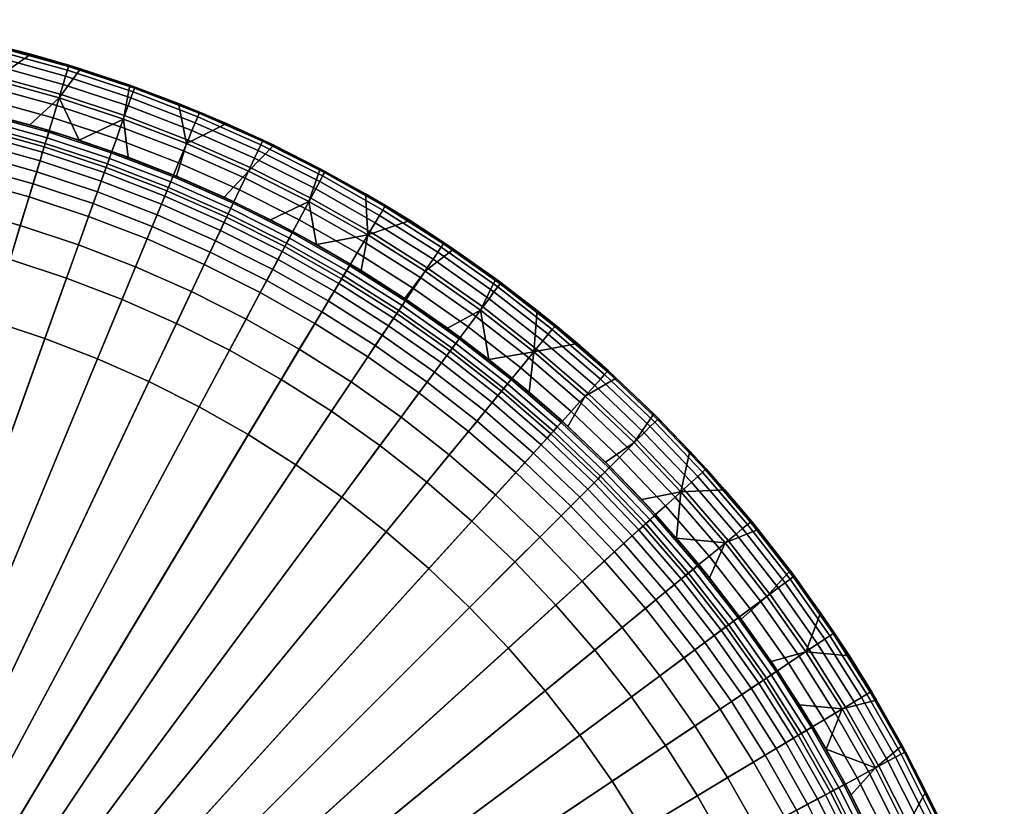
# Model space of a CAD drawing. Extents: x -240 to 240, y -191 to 145.
# Tile 106 of 106: x 37 to 138, y 63 to 143. Entities that reach past the tile are written whole.
import ezdxf

# ---------------------------------------------------------------- set-up
doc = ezdxf.new("R2010")
doc.units = 0
doc.layers.add('GLASS', color=18, linetype='CONTINUOUS')

msp = doc.modelspace()

# ---------------------------------------------------------------- meshes
at = {"layer": 'GLASS'}
mesh = msp.add_polyface(dxfattribs=at)
corners = [(27.74, 135.18, 500), (32.93, 134.01, 500), (34.38, 137.26, 500), (27.61, 138.78, 500), (38.07, 132.65, 500), (41.08, 135.41, 500), (43.15, 131.08, 500), (33.01, 141.19, 500), (27.8, 142.31, 500), (47.67, 133.23, 500), (20.76, 139.97, 500), (22.55, 143.24, 500), (43.28, 138.39, 500), (38.17, 139.89, 500), (48.34, 136.71, 500), (53.33, 134.84, 500), (54.15, 130.73, 500), (33.11, 132.18, 29.86), (26.58, 133.64, 29.86), (26.47, 133.07, 23.99), (32.97, 131.62, 23.99), (33.2, 132.54, 39.47), (26.66, 134.01, 39.47), (33.35, 133.12, 66.72), (26.77, 134.6, 66.72), (33.49, 133.7, 115.04), (26.89, 135.18, 115.04), (33.53, 133.86, 152.15), (26.92, 135.35, 152.15), (39.84, 131.33, 66.72), (39.66, 130.75, 39.47), (40.01, 131.9, 115.04), (40.06, 132.06, 152.15), (40.06, 132.06, 458.66), (33.53, 133.86, 458.66), (26.92, 135.35, 458.66), (32.93, 134.01, 500), (27.74, 135.18, 500), (38.07, 132.65, 500), (43.15, 131.08, 500), (22.51, 136.15, 500), (28.26, 142.08, 5.63), (21.26, 143.3, 5.63), (21.28, 143.43, 7), (28.29, 142.21, 7), (28.18, 141.69, 4.32), (21.2, 142.9, 4.32), (35.2, 140.52, 5.63), (35.23, 140.65, 7), (35.1, 140.14, 4.32), (34.95, 139.51, 3.11), (28.06, 141.06, 3.11), (34.73, 138.67, 2.05), (27.89, 140.2, 2.05), (34.48, 137.64, 1.18), (27.68, 139.16, 1.18), (34.18, 136.46, 0.53), (27.45, 137.98, 0.53), (33.86, 135.19, 0.13), (27.19, 136.69, 0.13), (33.53, 133.86), (26.92, 135.35), (42.05, 138.63, 5.63), (42.09, 138.76, 7), (41.94, 138.25, 4.32), (41.75, 137.63, 3.11), (41.5, 136.79, 2.05), (41.19, 135.78, 1.18), (40.84, 134.62, 0.53), (40.46, 133.36, 0.13), (40.06, 132.06), (48.8, 136.4, 5.63), (48.85, 136.52, 7), (48.67, 136.02, 4.32), (48.45, 135.41, 3.11), (48.16, 134.59, 2.05), (47.8, 133.59, 1.18), (47.39, 132.46, 0.53), (46.95, 131.22, 0.13), (22.55, 143.24, 500), (27.8, 142.31, 500), (38.17, 139.89, 500), (33.01, 141.19, 500), (43.28, 138.39, 500), (48.34, 136.71, 500)]
mesh.append_faces([[corners[k] for k in face] for face in [(0, 1, 2, 3), (1, 4, 5, 2), (6, 5, 4, 4), (3, 2, 7, 8), (6, 9, 5, 5), (10, 3, 8, 11), (2, 5, 12, 13), (5, 9, 14, 12), (2, 13, 7, 7), (15, 14, 9, 16), (17, 18, 19, 20), (21, 22, 18, 17), (23, 24, 22, 21), (25, 26, 24, 23), (27, 28, 26, 25), (29, 23, 21, 30), (31, 25, 23, 29), (32, 27, 25, 31), (32, 33, 34, 27), (27, 34, 35, 28), (35, 34, 36, 37), (34, 33, 38, 36), (39, 38, 33, 33), (40, 35, 37, 37), (41, 42, 43, 44), (45, 46, 42, 41), (47, 41, 44, 48), (49, 45, 41, 47), (50, 51, 45, 49), (52, 53, 51, 50), (54, 55, 53, 52), (56, 57, 55, 54), (58, 59, 57, 56), (60, 61, 59, 58), (62, 47, 48, 63), (64, 49, 47, 62), (65, 50, 49, 64), (66, 52, 50, 65), (67, 54, 52, 66), (68, 56, 54, 67), (69, 58, 56, 68), (70, 60, 58, 69), (71, 62, 63, 72), (73, 64, 62, 71), (74, 65, 64, 73), (75, 66, 65, 74), (76, 67, 66, 75), (77, 68, 67, 76), (78, 69, 68, 77), (79, 80, 44, 43), (81, 48, 82, 82), (80, 82, 48, 44), (83, 84, 72, 63), (83, 63, 81, 81), (48, 81, 63, 63)]])
mesh = msp.add_polyface(dxfattribs=at)
corners = [(53.12, 127.37, 500), (57.99, 125.23, 500), (60.5, 127.91, 500), (54.15, 130.73, 500), (67.46, 120.39, 500), (66.7, 124.79, 500), (62.77, 122.9, 500), (63.08, 130.56, 500), (58.25, 132.79, 500), (67.84, 128.15, 500), (72.75, 121.37, 500), (72.5, 125.57, 500), (53.33, 134.84, 500), (77.06, 122.83, 500), (58.01, 122.65, 23.99), (51.92, 125.35, 23.99), (51.57, 124.5, 20.37), (57.62, 121.82, 20.37), (58.26, 123.18, 29.86), (52.14, 125.89, 29.86), (58.42, 123.51, 39.47), (52.29, 126.23, 39.47), (58.68, 124.06, 66.72), (52.52, 126.79, 66.72), (58.93, 124.6, 115.04), (52.75, 127.34, 115.04), (59, 124.75, 152.15), (52.81, 127.5, 152.15), (64.97, 121.56, 115.04), (64.69, 121.03, 66.72), (65.05, 121.71, 152.15), (52.81, 127.5, 458.66), (59, 124.75, 458.66), (65.05, 121.71, 458.66), (57.99, 125.23, 500), (62.77, 122.9, 500), (53.12, 127.37, 500), (55.44, 133.84, 5.63), (48.8, 136.4, 5.63), (48.85, 136.52, 7), (55.49, 133.96, 7), (55.29, 133.47, 4.32), (48.67, 136.02, 4.32), (55.04, 132.87, 3.11), (48.45, 135.41, 3.11), (54.7, 132.07, 2.05), (48.16, 134.59, 2.05), (54.3, 131.09, 1.18), (47.8, 133.59, 1.18), (61.94, 130.96, 5.63), (62, 131.08, 7), (61.77, 130.6, 4.32), (61.49, 130.01, 3.11), (61.12, 129.23, 2.05), (60.67, 128.27, 1.18), (60.15, 127.17, 0.53), (53.84, 129.97, 0.53), (59.59, 125.99, 0.13), (53.33, 128.76, 0.13), (59, 124.75), (52.81, 127.5), (68.29, 127.76, 5.63), (68.35, 127.88, 7), (68.1, 127.41, 4.32), (67.8, 126.84, 3.11), (67.39, 126.07, 2.05), (66.89, 125.13, 1.18), (66.32, 124.07, 0.53), (65.7, 122.91, 0.13), (65.05, 121.71), (74.48, 124.26, 5.63), (74.54, 124.37, 7), (74.27, 123.91, 4.32), (73.94, 123.36, 3.11), (73.49, 122.61, 2.05), (72.95, 121.7, 1.18), (72.32, 120.66, 0.53), (58.25, 132.79, 500), (53.33, 134.84, 500), (48.34, 136.71, 500), (63.08, 130.56, 500), (67.84, 128.15, 500), (77.06, 122.83, 500), (72.5, 125.57, 500)]
mesh.append_faces([[corners[k] for k in face] for face in [(0, 1, 2, 3), (4, 5, 6, 6), (1, 6, 5, 2), (3, 2, 7, 8), (2, 5, 9, 7), (5, 10, 11, 9), (8, 12, 3, 3), (10, 13, 11, 11), (14, 15, 16, 17), (18, 19, 15, 14), (20, 21, 19, 18), (22, 23, 21, 20), (24, 25, 23, 22), (26, 27, 25, 24), (28, 24, 22, 29), (30, 26, 24, 28), (31, 27, 26, 32), (30, 33, 32, 26), (32, 34, 31, 31), (32, 33, 35, 34), (34, 36, 31, 31), (37, 38, 39, 40), (41, 42, 38, 37), (43, 44, 42, 41), (45, 46, 44, 43), (47, 48, 46, 45), (49, 37, 40, 50), (51, 41, 37, 49), (52, 43, 41, 51), (53, 45, 43, 52), (54, 47, 45, 53), (55, 56, 47, 54), (57, 58, 56, 55), (59, 60, 58, 57), (61, 49, 50, 62), (63, 51, 49, 61), (64, 52, 51, 63), (65, 53, 52, 64), (66, 54, 53, 65), (67, 55, 54, 66), (68, 57, 55, 67), (69, 59, 57, 68), (70, 61, 62, 71), (72, 63, 61, 70), (73, 64, 63, 72), (74, 65, 64, 73), (75, 66, 65, 74), (76, 67, 66, 75), (77, 40, 78, 78), (79, 78, 40, 39), (80, 81, 62, 50), (82, 71, 83, 83), (81, 83, 71, 62), (80, 50, 77, 77), (77, 50, 40, 40)]])
mesh = msp.add_polyface(dxfattribs=at)
corners = [(48.17, 129.32, 500), (47.67, 133.23, 500), (43.15, 131.08, 500), (53.12, 127.37, 500), (54.15, 130.73, 500), (30.18, 120.48, 15.15), (24.23, 121.81, 15.15), (22.95, 115.36, 15), (28.58, 114.09, 15), (31.06, 123.99, 15.46), (24.94, 125.36, 15.46), (31.81, 126.99, 16.2), (25.54, 128.4, 16.2), (32.15, 128.34, 16.94), (25.81, 129.76, 16.94), (32.46, 129.59, 18.21), (26.06, 131.03, 18.21), (32.74, 130.72, 20.37), (26.29, 132.17, 20.37), (32.97, 131.62, 23.99), (26.47, 133.07, 23.99), (36.05, 118.85, 15.15), (34.14, 112.55, 15), (37.1, 122.32, 15.46), (38, 125.28, 16.2), (38.41, 126.61, 16.94), (38.78, 127.84, 18.21), (39.12, 128.96, 20.37), (39.39, 129.84, 23.99), (39.55, 130.39, 29.86), (33.11, 132.18, 29.86), (39.66, 130.75, 39.47), (33.2, 132.54, 39.47), (41.84, 116.94, 15.15), (39.62, 110.74, 15), (43.06, 120.35, 15.46), (44.1, 123.26, 16.2), (44.57, 124.57, 16.94), (45.01, 125.78, 18.21), (45.4, 126.88, 20.37), (45.71, 127.75, 23.99), (45.9, 128.29, 29.86), (46.03, 128.65, 39.47), (46.23, 129.21, 66.72), (39.84, 131.33, 66.72), (46.43, 129.77, 115.04), (40.01, 131.9, 115.04), (46.49, 129.93, 152.15), (40.06, 132.06, 152.15), (47.53, 114.74, 15.15), (45.01, 108.66, 15), (48.91, 118.09, 15.46), (50.1, 120.95, 16.2), (50.63, 122.23, 16.94), (51.12, 123.42, 18.21), (51.57, 124.5, 20.37), (51.92, 125.35, 23.99), (52.14, 125.89, 29.86), (52.29, 126.23, 39.47), (52.52, 126.79, 66.72), (52.75, 127.34, 115.04), (52.81, 127.5, 152.15), (53.1, 112.27, 15.15), (50.29, 106.32, 15), (54.65, 115.55, 15.46), (52.81, 127.5, 458.66), (46.49, 129.93, 458.66), (40.06, 132.06, 458.66), (43.15, 131.08, 500), (53.12, 127.37, 500), (48.17, 129.32, 500), (0, 0), (33.53, 133.86), (40.06, 132.06), (46.49, 129.93), (40.46, 133.36, 0.13), (46.95, 131.22, 0.13), (53.84, 129.97, 0.53), (47.39, 132.46, 0.53), (47.8, 133.59, 1.18), (54.3, 131.09, 1.18), (53.33, 128.76, 0.13), (52.81, 127.5)]
mesh.append_faces([[corners[k] for k in face] for face in [(0, 1, 2, 2), (0, 3, 4, 1), (5, 6, 7, 8), (9, 10, 6, 5), (11, 12, 10, 9), (13, 14, 12, 11), (15, 16, 14, 13), (17, 18, 16, 15), (19, 20, 18, 17), (21, 5, 8, 22), (23, 9, 5, 21), (24, 11, 9, 23), (25, 13, 11, 24), (26, 15, 13, 25), (27, 17, 15, 26), (28, 19, 17, 27), (29, 30, 19, 28), (31, 32, 30, 29), (33, 21, 22, 34), (35, 23, 21, 33), (36, 24, 23, 35), (37, 25, 24, 36), (38, 26, 25, 37), (39, 27, 26, 38), (40, 28, 27, 39), (41, 29, 28, 40), (42, 31, 29, 41), (43, 44, 31, 42), (45, 46, 44, 43), (47, 48, 46, 45), (49, 33, 34, 50), (51, 35, 33, 49), (52, 36, 35, 51), (53, 37, 36, 52), (54, 38, 37, 53), (55, 39, 38, 54), (56, 40, 39, 55), (57, 41, 40, 56), (58, 42, 41, 57), (59, 43, 42, 58), (60, 45, 43, 59), (61, 47, 45, 60), (62, 49, 50, 63), (64, 51, 49, 62), (61, 65, 66, 47), (47, 66, 67, 48), (67, 66, 68, 68), (66, 65, 69, 70), (70, 68, 66, 66), (71, 72, 73, 73), (74, 73, 75, 76), (77, 78, 79, 80), (81, 76, 78, 77), (82, 74, 76, 81)]])
mesh = msp.add_polyface(dxfattribs=at)
corners = [(0, 117.62, 15), (-5.77, 117.47, 15), (0, 0, 15), (5.77, 117.47, 15), (0, 0, 15), (11.53, 117.05, 15), (0, 0, 15), (17.26, 116.34, 15), (0, 0, 15), (22.95, 115.36, 15), (0, 0, 15), (28.58, 114.09, 15), (0, 0, 15), (34.14, 112.55, 15), (0, 0, 15), (39.62, 110.74, 15), (0, 0, 15), (45.01, 108.66, 15), (0, 0, 15), (50.29, 106.32, 15), (0, 0, 15), (55.44, 103.73, 15), (0, 0, 15), (60.47, 100.88, 15), (0, 0, 15), (65.34, 97.79, 15), (0, 0, 15), (70.06, 94.47, 15), (0, 0, 15), (74.61, 90.92, 15), (0, 0, 15), (78.79, 96.01, 15.15), (73.98, 99.76, 15.15), (78.99, 87.15, 15), (0, 0, 15), (83.41, 92.02, 15.15), (85.84, 94.71, 15.46), (81.09, 98.81, 15.46), (87.92, 97, 16.2), (83.05, 101.2, 16.2), (83.17, 83.17, 15), (0, 0, 15), (87.82, 87.82, 15.15), (90.38, 90.38, 15.46), (87.15, 78.99, 15), (0, 0, 15), (92.02, 83.41, 15.15), (90.92, 74.61, 15), (0, 0, 15), (94.47, 70.06, 15), (0, 0, 15), (97.79, 65.34, 15), (0, 0, 15), (100.88, 60.47, 15), (0, 0, 15), (103.73, 55.44, 15), (0, 0, 15), (106.32, 50.29, 15), (0, 0, 15), (108.66, 45.01, 15), (0, 0, 15), (110.74, 39.62, 15), (0, 0, 15), (112.55, 34.14, 15), (0, 0, 15), (114.09, 28.58, 15), (0, 0, 15), (115.36, 22.95, 15), (0, 0, 15), (116.34, 17.26, 15), (0, 0, 15), (117.05, 11.53, 15), (0, 0, 15), (117.47, 5.77, 15), (0, 0, 15), (117.62, 0, 15), (0, 0, 15), (0, 0), (40.06, 132.06), (46.49, 129.93), (0, 0), (52.81, 127.5), (0, 0), (59, 124.75), (0, 0), (65.05, 121.71), (0, 0), (70.95, 118.37), (0, 0), (76.67, 114.74), (0, 0), (82.21, 110.84), (0, 0), (87.55, 106.68), (0, 0), (92.68, 102.25), (0, 0), (97.58, 97.58), (0, 0), (102.25, 92.68), (0, 0), (106.68, 87.55), (0, 0), (110.84, 82.21), (0, 0), (114.74, 76.67)]
mesh.append_faces([[corners[k] for k in face] for face in [(0, 1, 2, 2), (3, 0, 4, 4), (5, 3, 6, 6), (7, 5, 8, 8), (9, 7, 10, 10), (11, 9, 12, 12), (13, 11, 14, 14), (15, 13, 16, 16), (17, 15, 18, 18), (19, 17, 20, 20), (21, 19, 22, 22), (23, 21, 24, 24), (25, 23, 26, 26), (27, 25, 28, 28), (29, 27, 30, 30), (31, 32, 27, 29), (33, 29, 34, 34), (35, 31, 29, 33), (36, 37, 31, 35), (38, 39, 37, 36), (40, 33, 41, 41), (42, 35, 33, 40), (43, 36, 35, 42), (44, 40, 45, 45), (46, 42, 40, 44), (47, 44, 48, 48), (49, 47, 50, 50), (51, 49, 52, 52), (53, 51, 54, 54), (55, 53, 56, 56), (57, 55, 58, 58), (59, 57, 60, 60), (61, 59, 62, 62), (63, 61, 64, 64), (65, 63, 66, 66), (67, 65, 68, 68), (69, 67, 70, 70), (71, 69, 72, 72), (73, 71, 74, 74), (75, 73, 76, 76), (77, 78, 79, 79), (80, 79, 81, 81), (82, 81, 83, 83), (84, 83, 85, 85), (86, 85, 87, 87), (88, 87, 89, 89), (90, 89, 91, 91), (92, 91, 93, 93), (94, 93, 95, 95), (96, 95, 97, 97), (98, 97, 99, 99), (100, 99, 101, 101), (102, 101, 103, 103), (104, 103, 105, 105)]])
mesh = msp.add_polyface(dxfattribs=at)
corners = [(72.05, 117.7, 500), (76.53, 114.84, 500), (78.61, 117.65, 500), (72.75, 121.37, 500), (67.46, 120.39, 500), (66.7, 124.79, 500), (55.97, 118.34, 16.2), (50.1, 120.95, 16.2), (48.91, 118.09, 15.46), (54.65, 115.55, 15.46), (56.57, 119.6, 16.94), (50.63, 122.23, 16.94), (57.12, 120.77, 18.21), (51.12, 123.42, 18.21), (57.62, 121.82, 20.37), (51.57, 124.5, 20.37), (58.55, 109.53, 15.15), (53.1, 112.27, 15.15), (50.29, 106.32, 15), (55.44, 103.73, 15), (60.25, 112.73, 15.46), (61.71, 115.45, 16.2), (62.37, 116.68, 16.94), (62.98, 117.82, 18.21), (63.53, 118.85, 20.37), (63.96, 119.66, 23.99), (58.01, 122.65, 23.99), (64.23, 120.17, 29.86), (58.26, 123.18, 29.86), (64.41, 120.5, 39.47), (58.42, 123.51, 39.47), (64.69, 121.03, 66.72), (58.68, 124.06, 66.72), (63.85, 106.53, 15.15), (60.47, 100.88, 15), (65.71, 109.63, 15.46), (67.3, 112.29, 16.2), (68.02, 113.48, 16.94), (68.68, 114.59, 18.21), (69.28, 115.59, 20.37), (69.75, 116.38, 23.99), (70.05, 116.87, 29.86), (70.24, 117.19, 39.47), (70.55, 117.71, 66.72), (70.86, 118.22, 115.04), (64.97, 121.56, 115.04), (70.95, 118.37, 152.15), (65.05, 121.71, 152.15), (69, 103.27, 15.15), (65.34, 97.79, 15), (71.01, 106.28, 15.46), (72.73, 108.85, 16.2), (73.5, 110.01, 16.94), (74.22, 111.08, 18.21), (74.87, 112.05, 20.37), (75.38, 112.82, 23.99), (75.7, 113.3, 29.86), (75.91, 113.61, 39.47), (76.24, 114.11, 66.72), (76.58, 114.6, 115.04), (76.67, 114.74, 152.15), (73.98, 99.76, 15.15), (70.06, 94.47, 15), (76.14, 102.67, 15.46), (77.98, 105.15, 16.2), (70.95, 118.37, 458.66), (65.05, 121.71, 458.66), (76.67, 114.74, 458.66), (72.05, 117.7, 500), (67.46, 120.39, 500), (76.53, 114.84, 500), (62.77, 122.9, 500), (71.65, 119.54, 0.13), (65.7, 122.91, 0.13), (66.32, 124.07, 0.53), (72.32, 120.66, 0.53), (70.95, 118.37), (65.05, 121.71), (78.16, 116.97, 0.53), (72.95, 121.7, 1.18), (78.83, 117.98, 1.18), (77.43, 115.88, 0.13), (76.67, 114.74)]
mesh.append_faces([[corners[k] for k in face] for face in [(0, 1, 2, 3), (0, 3, 4, 4), (3, 5, 4, 4), (6, 7, 8, 9), (10, 11, 7, 6), (12, 13, 11, 10), (14, 15, 13, 12), (16, 17, 18, 19), (20, 9, 17, 16), (21, 6, 9, 20), (22, 10, 6, 21), (23, 12, 10, 22), (24, 14, 12, 23), (25, 26, 14, 24), (27, 28, 26, 25), (29, 30, 28, 27), (31, 32, 30, 29), (33, 16, 19, 34), (35, 20, 16, 33), (36, 21, 20, 35), (37, 22, 21, 36), (38, 23, 22, 37), (39, 24, 23, 38), (40, 25, 24, 39), (41, 27, 25, 40), (42, 29, 27, 41), (43, 31, 29, 42), (44, 45, 31, 43), (46, 47, 45, 44), (48, 33, 34, 49), (50, 35, 33, 48), (51, 36, 35, 50), (52, 37, 36, 51), (53, 38, 37, 52), (54, 39, 38, 53), (55, 40, 39, 54), (56, 41, 40, 55), (57, 42, 41, 56), (58, 43, 42, 57), (59, 44, 43, 58), (60, 46, 44, 59), (61, 48, 49, 62), (63, 50, 48, 61), (64, 51, 50, 63), (46, 65, 66, 47), (60, 67, 65, 46), (66, 65, 68, 69), (65, 67, 70, 68), (69, 71, 66, 66), (72, 73, 74, 75), (76, 77, 73, 72), (78, 75, 79, 80), (81, 72, 75, 78), (82, 76, 72, 81)]])
mesh = msp.add_polyface(dxfattribs=at)
corners = [(85.15, 108.6, 500), (84.29, 113.65, 500), (80.9, 111.8, 500), (89.27, 105.24, 500), (89.77, 109.38, 500), (76.53, 114.84, 500), (78.61, 117.65, 500), (85.87, 116.84, 500), (81.52, 119.91, 500), (72.75, 121.37, 500), (77.06, 122.83, 500), (90.11, 113.6, 500), (78.81, 106.27, 16.94), (73.5, 110.01, 16.94), (72.73, 108.85, 16.2), (77.98, 105.15, 16.2), (79.58, 107.3, 18.21), (74.22, 111.08, 18.21), (80.28, 108.24, 20.37), (74.87, 112.05, 20.37), (80.83, 108.98, 23.99), (75.38, 112.82, 23.99), (81.17, 109.44, 29.86), (75.7, 113.3, 29.86), (81.39, 109.74, 39.47), (75.91, 113.61, 39.47), (81.75, 110.23, 66.72), (76.24, 114.11, 66.72), (82.11, 110.71, 115.04), (76.58, 114.6, 115.04), (82.21, 110.84, 152.15), (76.67, 114.74, 152.15), (81.09, 98.81, 15.46), (76.14, 102.67, 15.46), (73.98, 99.76, 15.15), (78.79, 96.01, 15.15), (83.05, 101.2, 16.2), (83.93, 102.27, 16.94), (84.75, 103.27, 18.21), (85.49, 104.17, 20.37), (86.08, 104.88, 23.99), (86.44, 105.33, 29.86), (86.68, 105.62, 39.47), (87.06, 106.09, 66.72), (87.44, 106.55, 115.04), (87.55, 106.68, 152.15), (88.85, 98.03, 16.94), (87.92, 97, 16.2), (89.72, 98.99, 18.21), (82.21, 110.84, 458.66), (76.67, 114.74, 458.66), (87.55, 106.68, 458.66), (85.15, 108.6, 500), (80.9, 111.8, 500), (76.53, 114.84, 500), (80.48, 120.45, 5.63), (74.48, 124.26, 5.63), (74.54, 124.37, 7), (80.56, 120.56, 7), (80.26, 120.12, 4.32), (74.27, 123.91, 4.32), (79.9, 119.58, 3.11), (73.94, 123.36, 3.11), (79.42, 118.86, 2.05), (73.49, 122.61, 2.05), (78.83, 117.98, 1.18), (72.95, 121.7, 1.18), (86.3, 116.36, 5.63), (86.38, 116.47, 7), (86.06, 116.04, 4.32), (85.67, 115.52, 3.11), (85.16, 114.82, 2.05), (84.52, 113.97, 1.18), (83.8, 112.99, 0.53), (78.16, 116.97, 0.53), (83.02, 111.94, 0.13), (77.43, 115.88, 0.13), (82.21, 110.84), (76.67, 114.74), (90.01, 109.68, 1.18), (90.69, 110.5, 2.05), (89.25, 108.75, 0.53), (88.41, 107.73, 0.13), (87.55, 106.68), (81.52, 119.91, 500), (77.06, 122.83, 500), (85.87, 116.84, 500)]
mesh.append_faces([[corners[k] for k in face] for face in [(0, 1, 2, 2), (3, 4, 0, 0), (5, 2, 1, 6), (6, 1, 7, 8), (0, 4, 1, 1), (9, 6, 8, 10), (1, 4, 11, 7), (12, 13, 14, 15), (16, 17, 13, 12), (18, 19, 17, 16), (20, 21, 19, 18), (22, 23, 21, 20), (24, 25, 23, 22), (26, 27, 25, 24), (28, 29, 27, 26), (30, 31, 29, 28), (32, 33, 34, 35), (36, 15, 33, 32), (37, 12, 15, 36), (38, 16, 12, 37), (39, 18, 16, 38), (40, 20, 18, 39), (41, 22, 20, 40), (42, 24, 22, 41), (43, 26, 24, 42), (44, 28, 26, 43), (45, 30, 28, 44), (46, 37, 36, 47), (48, 38, 37, 46), (30, 49, 50, 31), (45, 51, 49, 30), (49, 51, 52, 52), (50, 49, 53, 54), (52, 53, 49, 49), (55, 56, 57, 58), (59, 60, 56, 55), (61, 62, 60, 59), (63, 64, 62, 61), (65, 66, 64, 63), (67, 55, 58, 68), (69, 59, 55, 67), (70, 61, 59, 69), (71, 63, 61, 70), (72, 65, 63, 71), (73, 74, 65, 72), (75, 76, 74, 73), (77, 78, 76, 75), (79, 72, 71, 80), (81, 73, 72, 79), (82, 75, 73, 81), (83, 77, 75, 82), (84, 58, 85, 85), (84, 86, 68, 58), (57, 85, 58, 58)]])
mesh = msp.add_polyface(dxfattribs=at)
corners = [(89.27, 105.24, 500), (93.26, 101.72, 500), (95.03, 104.84, 500), (89.77, 109.38, 500), (97.11, 98.05, 500), (100.06, 100.06, 500), (98.21, 106.68, 500), (94.22, 110.22, 500), (104.84, 95.03, 500), (105.77, 99.18, 500), (102.06, 103, 500), (90.11, 113.6, 500), (90.5, 99.85, 20.37), (85.49, 104.17, 20.37), (84.75, 103.27, 18.21), (89.72, 98.99, 18.21), (91.12, 100.53, 23.99), (86.08, 104.88, 23.99), (91.51, 100.96, 29.86), (86.44, 105.33, 29.86), (91.76, 101.24, 39.47), (86.68, 105.62, 39.47), (92.16, 101.69, 66.72), (87.06, 106.09, 66.72), (92.56, 102.13, 115.04), (87.44, 106.55, 115.04), (92.68, 102.25, 152.15), (87.55, 106.68, 152.15), (96.35, 96.35, 29.86), (95.94, 95.94, 23.99), (96.61, 96.61, 39.47), (97.04, 97.04, 66.72), (97.46, 97.46, 115.04), (97.58, 97.58, 152.15), (97.58, 97.58, 458.66), (92.68, 102.25, 458.66), (87.55, 106.68, 458.66), (89.27, 105.24, 500), (97.11, 98.05, 500), (93.26, 101.72, 500), (85.15, 108.6, 500), (91.9, 111.98, 5.63), (86.3, 116.36, 5.63), (86.38, 116.47, 7), (91.99, 112.09, 7), (91.65, 111.67, 4.32), (86.06, 116.04, 4.32), (91.24, 111.17, 3.11), (85.67, 115.52, 3.11), (90.69, 110.5, 2.05), (85.16, 114.82, 2.05), (97.29, 107.34, 5.63), (97.38, 107.44, 7), (97.02, 107.04, 4.32), (96.58, 106.56, 3.11), (96, 105.92, 2.05), (95.29, 105.13, 1.18), (90.01, 109.68, 1.18), (94.47, 104.24, 0.53), (89.25, 108.75, 0.53), (93.59, 103.26, 0.13), (88.41, 107.73, 0.13), (92.68, 102.25), (87.55, 106.68), (102.44, 102.44, 5.63), (102.53, 102.53, 7), (102.15, 102.15, 4.32), (101.7, 101.7, 3.11), (101.08, 101.08, 2.05), (100.33, 100.33, 1.18), (99.47, 99.47, 0.53), (98.55, 98.55, 0.13), (97.58, 97.58), (107.34, 97.29, 5.63), (107.44, 97.38, 7), (107.04, 97.02, 4.32), (106.56, 96.58, 3.11), (105.92, 96, 2.05), (105.13, 95.29, 1.18), (85.87, 116.84, 500), (90.11, 113.6, 500), (98.21, 106.68, 500), (94.22, 110.22, 500), (102.06, 103, 500), (105.77, 99.18, 500)]
mesh.append_faces([[corners[k] for k in face] for face in [(0, 1, 2, 3), (1, 4, 5, 2), (3, 2, 6, 7), (5, 8, 9, 10), (2, 5, 10, 6), (7, 11, 3, 3), (12, 13, 14, 15), (16, 17, 13, 12), (18, 19, 17, 16), (20, 21, 19, 18), (22, 23, 21, 20), (24, 25, 23, 22), (26, 27, 25, 24), (28, 18, 16, 29), (30, 20, 18, 28), (31, 22, 20, 30), (32, 24, 22, 31), (33, 26, 24, 32), (33, 34, 35, 26), (36, 27, 26, 35), (35, 37, 36, 36), (35, 34, 38, 39), (39, 37, 35, 35), (40, 36, 37, 37), (41, 42, 43, 44), (45, 46, 42, 41), (47, 48, 46, 45), (49, 50, 48, 47), (51, 41, 44, 52), (53, 45, 41, 51), (54, 47, 45, 53), (55, 49, 47, 54), (56, 57, 49, 55), (58, 59, 57, 56), (60, 61, 59, 58), (62, 63, 61, 60), (64, 51, 52, 65), (66, 53, 51, 64), (67, 54, 53, 66), (68, 55, 54, 67), (69, 56, 55, 68), (70, 58, 56, 69), (71, 60, 58, 70), (72, 62, 60, 71), (73, 64, 65, 74), (75, 66, 64, 73), (76, 67, 66, 75), (77, 68, 67, 76), (78, 69, 68, 77), (79, 80, 44, 43), (81, 52, 82, 82), (82, 44, 80, 80), (83, 84, 74, 65), (81, 83, 65, 52), (44, 82, 52, 52)]])
mesh = msp.add_polyface(dxfattribs=at)
corners = [(97.11, 98.05, 500), (100.82, 94.23, 500), (104.84, 95.03, 500), (100.06, 100.06, 500), (104.37, 90.28, 500), (92.57, 92.57, 16.2), (87.92, 97, 16.2), (85.84, 94.71, 15.46), (90.38, 90.38, 15.46), (93.55, 93.55, 16.94), (88.85, 98.03, 16.94), (94.47, 94.47, 18.21), (89.72, 98.99, 18.21), (95.29, 95.29, 20.37), (90.5, 99.85, 20.37), (95.94, 95.94, 23.99), (91.12, 100.53, 23.99), (94.71, 85.84, 15.46), (87.82, 87.82, 15.15), (92.02, 83.41, 15.15), (97, 87.92, 16.2), (98.03, 88.85, 16.94), (98.99, 89.72, 18.21), (99.85, 90.5, 20.37), (100.53, 91.12, 23.99), (100.96, 91.51, 29.86), (96.35, 96.35, 29.86), (101.24, 91.76, 39.47), (96.61, 96.61, 39.47), (101.69, 92.16, 66.72), (97.04, 97.04, 66.72), (102.13, 92.56, 115.04), (97.46, 97.46, 115.04), (102.25, 92.68, 152.15), (97.58, 97.58, 152.15), (96.01, 78.79, 15.15), (87.15, 78.99, 15), (90.92, 74.61, 15), (98.81, 81.09, 15.46), (101.2, 83.05, 16.2), (102.27, 83.93, 16.94), (103.27, 84.75, 18.21), (104.17, 85.49, 20.37), (104.88, 86.08, 23.99), (105.33, 86.44, 29.86), (105.62, 86.68, 39.47), (106.09, 87.06, 66.72), (106.55, 87.44, 115.04), (99.76, 73.98, 15.15), (94.47, 70.06, 15), (102.67, 76.14, 15.46), (105.15, 77.98, 16.2), (106.27, 78.81, 16.94), (103.27, 69, 15.15), (97.79, 65.34, 15), (106.28, 71.01, 15.46), (106.53, 63.85, 15.15), (100.88, 60.47, 15), (102.25, 92.68, 458.66), (97.58, 97.58, 458.66), (100.82, 94.23, 500), (97.11, 98.05, 500), (104.37, 90.28, 500), (104.24, 94.47, 0.53), (99.47, 99.47, 0.53), (100.33, 100.33, 1.18), (105.13, 95.29, 1.18), (103.26, 93.59, 0.13), (98.55, 98.55, 0.13), (102.25, 92.68), (97.58, 97.58), (0, 0), (114.74, 76.67), (118.37, 70.95), (0, 0), (121.71, 65.05), (0, 0), (124.75, 59), (0, 0), (127.5, 52.81), (0, 0), (129.93, 46.49), (0, 0), (132.06, 40.06), (0, 0), (133.86, 33.53), (0, 0), (135.35, 26.92), (0, 0), (136.51, 20.25), (0, 0), (137.34, 13.53), (0, 0), (137.83, 6.77), (0, 0), (138, 0)]
mesh.append_faces([[corners[k] for k in face] for face in [(0, 1, 2, 3), (1, 4, 2, 2), (5, 6, 7, 8), (9, 10, 6, 5), (11, 12, 10, 9), (13, 14, 12, 11), (15, 16, 14, 13), (17, 8, 18, 19), (20, 5, 8, 17), (21, 9, 5, 20), (22, 11, 9, 21), (23, 13, 11, 22), (24, 15, 13, 23), (25, 26, 15, 24), (27, 28, 26, 25), (29, 30, 28, 27), (31, 32, 30, 29), (33, 34, 32, 31), (35, 19, 36, 37), (38, 17, 19, 35), (39, 20, 17, 38), (40, 21, 20, 39), (41, 22, 21, 40), (42, 23, 22, 41), (43, 24, 23, 42), (44, 25, 24, 43), (45, 27, 25, 44), (46, 29, 27, 45), (47, 31, 29, 46), (48, 35, 37, 49), (50, 38, 35, 48), (51, 39, 38, 50), (52, 40, 39, 51), (53, 48, 49, 54), (55, 50, 48, 53), (56, 53, 54, 57), (33, 58, 59, 34), (59, 58, 60, 61), (62, 60, 58, 58), (63, 64, 65, 66), (67, 68, 64, 63), (69, 70, 68, 67), (71, 72, 73, 73), (74, 73, 75, 75), (76, 75, 77, 77), (78, 77, 79, 79), (80, 79, 81, 81), (82, 81, 83, 83), (84, 83, 85, 85), (86, 85, 87, 87), (88, 87, 89, 89), (90, 89, 91, 91), (92, 91, 93, 93), (94, 93, 95, 95)]])
mesh = msp.add_polyface(dxfattribs=at)
corners = [(104.37, 90.28, 500), (107.77, 86.19, 500), (109.38, 89.77, 500), (111.02, 81.97, 500), (113.65, 84.29, 500), (114.09, 77.63, 500), (117.65, 78.61, 500), (104.84, 95.03, 500), (112.77, 91.15, 500), (109.35, 95.23, 500), (116.04, 86.94, 500), (119.16, 82.62, 500), (105.77, 99.18, 500), (122.11, 78.19, 500), (106.68, 87.55, 152.15), (102.25, 92.68, 152.15), (102.13, 92.56, 115.04), (106.55, 87.44, 115.04), (107.3, 79.58, 18.21), (103.27, 84.75, 18.21), (102.27, 83.93, 16.94), (106.27, 78.81, 16.94), (108.24, 80.28, 20.37), (104.17, 85.49, 20.37), (108.98, 80.83, 23.99), (104.88, 86.08, 23.99), (109.44, 81.17, 29.86), (105.33, 86.44, 29.86), (109.74, 81.39, 39.47), (105.62, 86.68, 39.47), (110.23, 81.75, 66.72), (106.09, 87.06, 66.72), (110.71, 82.11, 115.04), (110.84, 82.21, 152.15), (106.68, 87.55, 458.66), (110.84, 82.21, 458.66), (114.74, 76.67, 152.15), (114.74, 76.67, 458.66), (102.25, 92.68, 458.66), (107.77, 86.19, 500), (104.37, 90.28, 500), (114.09, 77.63, 500), (111.02, 81.97, 500), (111.98, 91.9, 5.63), (107.34, 97.29, 5.63), (107.44, 97.38, 7), (112.09, 91.99, 7), (111.67, 91.65, 4.32), (107.04, 97.02, 4.32), (111.17, 91.24, 3.11), (106.56, 96.58, 3.11), (110.5, 90.69, 2.05), (105.92, 96, 2.05), (109.68, 90.01, 1.18), (105.13, 95.29, 1.18), (108.75, 89.25, 0.53), (104.24, 94.47, 0.53), (107.73, 88.41, 0.13), (103.26, 93.59, 0.13), (106.68, 87.55), (102.25, 92.68), (116.36, 86.3, 5.63), (116.47, 86.38, 7), (116.04, 86.06, 4.32), (115.52, 85.67, 3.11), (114.82, 85.16, 2.05), (113.97, 84.52, 1.18), (112.99, 83.8, 0.53), (111.94, 83.02, 0.13), (110.84, 82.21), (120.45, 80.48, 5.63), (120.56, 80.56, 7), (120.12, 80.26, 4.32), (119.58, 79.9, 3.11), (118.86, 79.42, 2.05), (117.98, 78.83, 1.18), (116.97, 78.16, 0.53), (115.88, 77.43, 0.13), (114.74, 76.67), (112.77, 91.15, 500), (109.35, 95.23, 500), (116.04, 86.94, 500), (105.77, 99.18, 500), (119.16, 82.62, 500)]
mesh.append_faces([[corners[k] for k in face] for face in [(0, 1, 2, 2), (1, 3, 4, 2), (3, 5, 6, 4), (7, 2, 8, 9), (2, 4, 10, 8), (4, 6, 11, 10), (2, 7, 0, 0), (7, 9, 12, 12), (6, 13, 11, 11), (14, 15, 16, 17), (18, 19, 20, 21), (22, 23, 19, 18), (24, 25, 23, 22), (26, 27, 25, 24), (28, 29, 27, 26), (30, 31, 29, 28), (32, 17, 31, 30), (33, 14, 17, 32), (34, 14, 33, 35), (36, 37, 35, 33), (14, 34, 38, 15), (35, 39, 34, 34), (38, 34, 40, 40), (35, 37, 41, 42), (42, 39, 35, 35), (40, 34, 39, 39), (43, 44, 45, 46), (47, 48, 44, 43), (49, 50, 48, 47), (51, 52, 50, 49), (53, 54, 52, 51), (55, 56, 54, 53), (57, 58, 56, 55), (59, 60, 58, 57), (61, 43, 46, 62), (63, 47, 43, 61), (64, 49, 47, 63), (65, 51, 49, 64), (66, 53, 51, 65), (67, 55, 53, 66), (68, 57, 55, 67), (69, 59, 57, 68), (70, 61, 62, 71), (72, 63, 61, 70), (73, 64, 63, 72), (74, 65, 64, 73), (75, 66, 65, 74), (76, 67, 66, 75), (77, 68, 67, 76), (78, 69, 68, 77), (79, 46, 80, 80), (79, 81, 62, 46), (80, 45, 82, 82), (81, 83, 71, 62), (80, 46, 45, 45)]])
mesh = msp.add_polyface(dxfattribs=at)
corners = [(114.09, 77.63, 500), (117, 73.18, 500), (121.37, 72.75, 500), (117.65, 78.61, 500), (119.73, 68.62, 500), (108.85, 72.73, 16.2), (105.15, 77.98, 16.2), (102.67, 76.14, 15.46), (106.28, 71.01, 15.46), (110.01, 73.5, 16.94), (106.27, 78.81, 16.94), (111.08, 74.22, 18.21), (107.3, 79.58, 18.21), (112.05, 74.87, 20.37), (108.24, 80.28, 20.37), (112.82, 75.38, 23.99), (108.98, 80.83, 23.99), (113.3, 75.7, 29.86), (109.44, 81.17, 29.86), (113.61, 75.91, 39.47), (109.74, 81.39, 39.47), (114.11, 76.24, 66.72), (110.23, 81.75, 66.72), (114.6, 76.58, 115.04), (110.71, 82.11, 115.04), (114.74, 76.67, 152.15), (110.84, 82.21, 152.15), (109.63, 65.71, 15.46), (103.27, 69, 15.15), (106.53, 63.85, 15.15), (112.29, 67.3, 16.2), (113.48, 68.02, 16.94), (114.59, 68.68, 18.21), (115.59, 69.28, 20.37), (116.38, 69.75, 23.99), (116.87, 70.05, 29.86), (117.19, 70.24, 39.47), (117.71, 70.55, 66.72), (118.22, 70.86, 115.04), (118.37, 70.95, 152.15), (109.53, 58.55, 15.15), (100.88, 60.47, 15), (103.73, 55.44, 15), (112.73, 60.25, 15.46), (115.45, 61.71, 16.2), (116.68, 62.37, 16.94), (117.82, 62.98, 18.21), (118.85, 63.53, 20.37), (119.66, 63.96, 23.99), (120.17, 64.23, 29.86), (120.5, 64.41, 39.47), (121.03, 64.69, 66.72), (112.27, 53.1, 15.15), (106.32, 50.29, 15), (115.55, 54.65, 15.46), (118.34, 55.97, 16.2), (119.6, 56.57, 16.94), (120.77, 57.12, 18.21), (114.74, 47.53, 15.15), (108.66, 45.01, 15), (118.09, 48.91, 15.46), (120.95, 50.1, 16.2), (116.94, 41.84, 15.15), (110.74, 39.62, 15), (120.35, 43.06, 15.46), (118.85, 36.05, 15.15), (112.55, 34.14, 15), (122.32, 37.1, 15.46), (120.48, 30.18, 15.15), (114.09, 28.58, 15), (121.81, 24.23, 15.15), (115.36, 22.95, 15), (122.85, 18.22, 15.15), (116.34, 17.26, 15), (118.37, 70.95, 458.66), (114.74, 76.67, 458.66), (117, 73.18, 500), (114.09, 77.63, 500), (119.73, 68.62, 500), (120.66, 72.32, 0.53), (116.97, 78.16, 0.53), (117.98, 78.83, 1.18), (121.7, 72.95, 1.18), (119.54, 71.65, 0.13), (115.88, 77.43, 0.13), (118.37, 70.95), (114.74, 76.67)]
mesh.append_faces([[corners[k] for k in face] for face in [(0, 1, 2, 3), (4, 2, 1, 1), (5, 6, 7, 8), (9, 10, 6, 5), (11, 12, 10, 9), (13, 14, 12, 11), (15, 16, 14, 13), (17, 18, 16, 15), (19, 20, 18, 17), (21, 22, 20, 19), (23, 24, 22, 21), (25, 26, 24, 23), (27, 8, 28, 29), (30, 5, 8, 27), (31, 9, 5, 30), (32, 11, 9, 31), (33, 13, 11, 32), (34, 15, 13, 33), (35, 17, 15, 34), (36, 19, 17, 35), (37, 21, 19, 36), (38, 23, 21, 37), (39, 25, 23, 38), (40, 29, 41, 42), (43, 27, 29, 40), (44, 30, 27, 43), (45, 31, 30, 44), (46, 32, 31, 45), (47, 33, 32, 46), (48, 34, 33, 47), (49, 35, 34, 48), (50, 36, 35, 49), (51, 37, 36, 50), (52, 40, 42, 53), (54, 43, 40, 52), (55, 44, 43, 54), (56, 45, 44, 55), (57, 46, 45, 56), (58, 52, 53, 59), (60, 54, 52, 58), (61, 55, 54, 60), (62, 58, 59, 63), (64, 60, 58, 62), (65, 62, 63, 66), (67, 64, 62, 65), (68, 65, 66, 69), (70, 68, 69, 71), (72, 70, 71, 73), (39, 74, 75, 25), (75, 74, 76, 77), (78, 76, 74, 74), (79, 80, 81, 82), (83, 84, 80, 79), (85, 86, 84, 83)]])
mesh = msp.add_polyface(dxfattribs=at)
corners = [(122.29, 63.95, 500), (124.66, 59.19, 500), (127.91, 60.5, 500), (124.79, 66.7, 500), (119.73, 68.62, 500), (117.65, 78.61, 500), (121.37, 72.75, 500), (124.9, 73.65, 500), (122.11, 78.19, 500), (129.97, 64.28, 500), (127.52, 69.01, 500), (132.25, 59.46, 500), (121.56, 64.97, 115.04), (118.22, 70.86, 115.04), (117.71, 70.55, 66.72), (121.03, 64.69, 66.72), (121.71, 65.05, 152.15), (118.37, 70.95, 152.15), (121.82, 57.62, 20.37), (118.85, 63.53, 20.37), (117.82, 62.98, 18.21), (120.77, 57.12, 18.21), (122.65, 58.01, 23.99), (119.66, 63.96, 23.99), (123.18, 58.26, 29.86), (120.17, 64.23, 29.86), (123.51, 58.42, 39.47), (120.5, 64.41, 39.47), (124.06, 58.68, 66.72), (124.6, 58.93, 115.04), (124.75, 59, 152.15), (121.71, 65.05, 458.66), (118.37, 70.95, 458.66), (124.75, 59, 458.66), (124.66, 59.19, 500), (122.29, 63.95, 500), (119.73, 68.62, 500), (126.85, 54.34, 500), (124.26, 74.48, 5.63), (120.45, 80.48, 5.63), (120.56, 80.56, 7), (124.37, 74.54, 7), (123.91, 74.27, 4.32), (120.12, 80.26, 4.32), (123.36, 73.94, 3.11), (119.58, 79.9, 3.11), (122.61, 73.49, 2.05), (118.86, 79.42, 2.05), (121.7, 72.95, 1.18), (117.98, 78.83, 1.18), (127.76, 68.29, 5.63), (127.88, 68.35, 7), (127.41, 68.1, 4.32), (126.84, 67.8, 3.11), (126.07, 67.39, 2.05), (125.13, 66.89, 1.18), (124.07, 66.32, 0.53), (120.66, 72.32, 0.53), (122.91, 65.7, 0.13), (119.54, 71.65, 0.13), (121.71, 65.05), (118.37, 70.95), (130.96, 61.94, 5.63), (131.08, 62, 7), (130.6, 61.77, 4.32), (130.01, 61.49, 3.11), (129.23, 61.12, 2.05), (128.27, 60.67, 1.18), (127.17, 60.15, 0.53), (125.99, 59.59, 0.13), (124.75, 59), (133.84, 55.44, 5.63), (133.96, 55.49, 7), (133.47, 55.29, 4.32), (132.87, 55.04, 3.11), (132.07, 54.7, 2.05), (131.09, 54.3, 1.18), (122.11, 78.19, 500), (119.16, 82.62, 500), (124.9, 73.65, 500), (127.52, 69.01, 500), (132.25, 59.46, 500), (129.97, 64.28, 500), (134.34, 54.56, 500)]
mesh.append_faces([[corners[k] for k in face] for face in [(0, 1, 2, 3), (0, 3, 4, 4), (5, 6, 7, 8), (4, 3, 6, 6), (3, 2, 9, 10), (6, 3, 10, 7), (11, 9, 2, 2), (12, 13, 14, 15), (16, 17, 13, 12), (18, 19, 20, 21), (22, 23, 19, 18), (24, 25, 23, 22), (26, 27, 25, 24), (28, 15, 27, 26), (29, 12, 15, 28), (30, 16, 12, 29), (16, 31, 32, 17), (30, 33, 31, 16), (31, 33, 34, 35), (32, 31, 35, 36), (37, 34, 33, 33), (38, 39, 40, 41), (42, 43, 39, 38), (44, 45, 43, 42), (46, 47, 45, 44), (48, 49, 47, 46), (50, 38, 41, 51), (52, 42, 38, 50), (53, 44, 42, 52), (54, 46, 44, 53), (55, 48, 46, 54), (56, 57, 48, 55), (58, 59, 57, 56), (60, 61, 59, 58), (62, 50, 51, 63), (64, 52, 50, 62), (65, 53, 52, 64), (66, 54, 53, 65), (67, 55, 54, 66), (68, 56, 55, 67), (69, 58, 56, 68), (70, 60, 58, 69), (71, 62, 63, 72), (73, 64, 62, 71), (74, 65, 64, 73), (75, 66, 65, 74), (76, 67, 66, 75), (77, 40, 78, 78), (79, 80, 51, 41), (79, 41, 77, 77), (81, 63, 82, 82), (83, 72, 81, 81), (80, 82, 63, 51), (40, 77, 41, 41), (63, 81, 72, 72)]])

doc.saveas('drawing.dxf')
